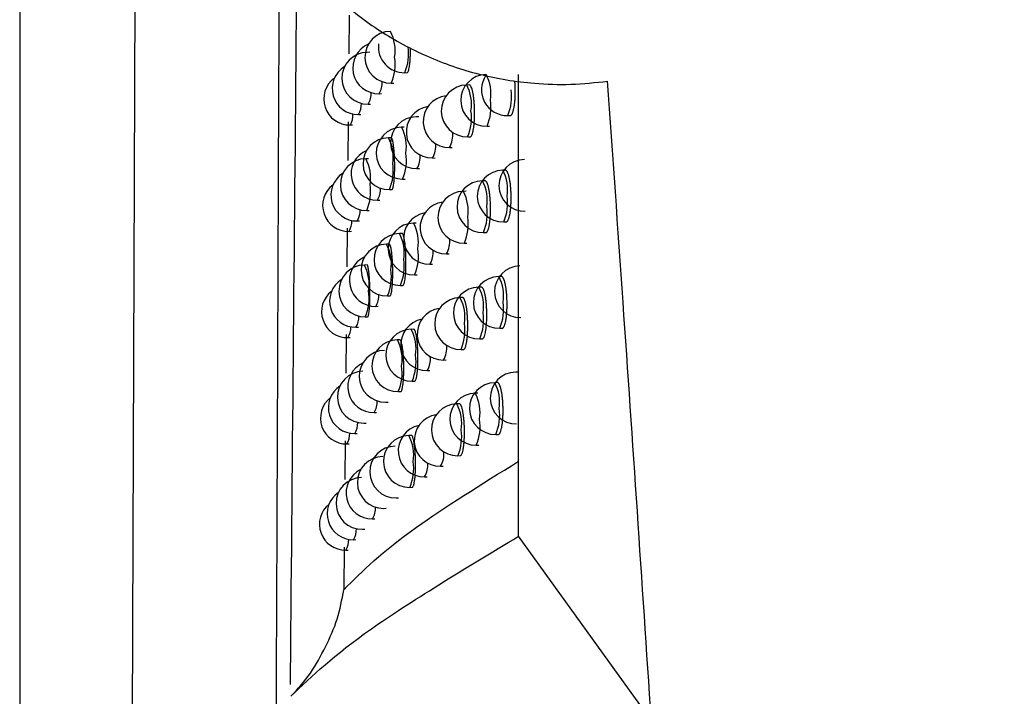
# Model space of a CAD drawing. Header units: millimetres. Extents: x -0.66 to 0.91, y -0.4 to 0.64.
# Tile 16 of 241: x -0.0213 to -0.0023, y -0.025 to -0.0119. Entities that reach past the tile are written whole.
import ezdxf

# ---------------------------------------------------------------- set-up
doc = ezdxf.new("R2010")
doc.units = ezdxf.units.MM
doc.layers.add('FORMAT', color=7, linetype='Continuous')

msp = doc.modelspace()

# ---------------------------------------------------------------- linework, layer by layer
at = {"layer": 'FORMAT', "color": 7, "linetype": 'Continuous', "lineweight": 25}
for p, q in [((-0.021333, 0.005921), (-0.021333, -0.03088)), ((-0.01917, -0.028717), (-0.019042, 0.004297)), ((-0.014974, -0.011864), (-0.014981, -0.012609)), ((-0.01457, -0.012578), (-0.014623, -0.012579)), ((-0.013899, -0.012972), (-0.013851, -0.012971)), ((-0.011704, -0.021919), (-0.011705, -0.013008)), ((-0.014159, -0.013174), (-0.014111, -0.013173)), ((-0.012652, -0.013209), (-0.012702, -0.01321)), ((-0.014394, -0.013377), (-0.014347, -0.013376)), ((-0.014605, -0.013579), (-0.014558, -0.013578)), ((-0.014792, -0.01378), (-0.014745, -0.013779)), ((-0.01363, -0.013821), (-0.013681, -0.013822)), ((-0.011911, -0.0138), (-0.011862, -0.013799)), ((-0.014993, -0.013919), (-0.015, -0.014664)), ((-0.014954, -0.013981), (-0.014909, -0.01398)), ((-0.013908, -0.014024), (-0.013959, -0.014025)), ((-0.01231, -0.014005), (-0.012261, -0.014004)), ((-0.014162, -0.014226), (-0.014214, -0.014227)), ((-0.012684, -0.01421), (-0.012636, -0.014209)), ((-0.013035, -0.014414), (-0.012986, -0.014413)), ((-0.014599, -0.014631), (-0.014651, -0.014631)), ((-0.013361, -0.014618), (-0.013313, -0.014617)), ((-0.013663, -0.014821), (-0.013615, -0.014821)), ((-0.011956, -0.014851), (-0.012007, -0.014852)), ((-0.013942, -0.015025), (-0.013894, -0.015024)), ((-0.012348, -0.015056), (-0.012399, -0.015057)), ((-0.014196, -0.015227), (-0.014148, -0.015226)), ((-0.012716, -0.015261), (-0.012767, -0.015262)), ((-0.014426, -0.015429), (-0.014379, -0.015429)), ((-0.014633, -0.015631), (-0.014587, -0.01563)), ((-0.014816, -0.015833), (-0.01477, -0.015832)), ((-0.013677, -0.015873), (-0.013728, -0.015874)), ((-0.011989, -0.015852), (-0.01194, -0.015851)), ((-0.015013, -0.015974), (-0.01502, -0.016718)), ((-0.014975, -0.016034), (-0.01493, -0.016033)), ((-0.01395, -0.016076), (-0.014001, -0.016077)), ((-0.012381, -0.016057), (-0.012332, -0.016056)), ((-0.014199, -0.016278), (-0.01425, -0.016279)), ((-0.012749, -0.016262), (-0.0127, -0.016261)), ((-0.013093, -0.016466), (-0.013044, -0.016465)), ((-0.014627, -0.016682), (-0.014679, -0.016683)), ((-0.013413, -0.01667), (-0.013365, -0.016669)), ((-0.01371, -0.016873), (-0.013662, -0.016873)), ((-0.012033, -0.016903), (-0.012084, -0.016904)), ((-0.013983, -0.017076), (-0.013935, -0.017076)), ((-0.012418, -0.017108), (-0.012469, -0.017109)), ((-0.014233, -0.017279), (-0.014185, -0.017278)), ((-0.014459, -0.017481), (-0.014412, -0.01748)), ((-0.01278, -0.017312), (-0.01283, -0.017313)), ((-0.014661, -0.017683), (-0.014615, -0.017682)), ((-0.015032, -0.018027), (-0.015039, -0.018771)), ((-0.01484, -0.017884), (-0.014794, -0.017884)), ((-0.013723, -0.017924), (-0.013774, -0.017925)), ((-0.012066, -0.017904), (-0.012017, -0.017903)), ((-0.014996, -0.018085), (-0.014951, -0.018084)), ((-0.013991, -0.018127), (-0.014042, -0.018127)), ((-0.012451, -0.018109), (-0.012402, -0.018108)), ((-0.012812, -0.018313), (-0.012764, -0.018312)), ((-0.01315, -0.018517), (-0.013102, -0.018516)), ((-0.013465, -0.018721), (-0.013417, -0.01872)), ((-0.011707, -0.018748), (-0.011757, -0.018749)), ((-0.013756, -0.018924), (-0.013708, -0.018924)), ((-0.012109, -0.018953), (-0.012159, -0.018954)), ((-0.014024, -0.019127), (-0.013976, -0.019126)), ((-0.012487, -0.019158), (-0.012538, -0.019159)), ((-0.014269, -0.01933), (-0.014221, -0.019329)), ((-0.012843, -0.019362), (-0.012893, -0.019363)), ((-0.01449, -0.019532), (-0.014443, -0.019531)), ((-0.014689, -0.019734), (-0.014642, -0.019733)), ((-0.014864, -0.019935), (-0.014818, -0.019934)), ((-0.012141, -0.019954), (-0.012093, -0.019953)), ((-0.015051, -0.020079), (-0.015058, -0.020823)), ((-0.015017, -0.020136), (-0.014972, -0.020135)), ((-0.013769, -0.019973), (-0.01382, -0.019974)), ((-0.01252, -0.020159), (-0.012471, -0.020158)), ((-0.012875, -0.020363), (-0.012826, -0.020362)), ((-0.013207, -0.020567), (-0.013158, -0.020566)), ((-0.013516, -0.020771), (-0.013467, -0.02077)), ((-0.013802, -0.020974), (-0.013754, -0.020973)), ((-0.014065, -0.021177), (-0.014017, -0.021176)), ((-0.014305, -0.021379), (-0.014257, -0.021378)), ((-0.014522, -0.021581), (-0.014475, -0.021581)), ((-0.014716, -0.021783), (-0.01467, -0.021782)), ((-0.014888, -0.021984), (-0.014842, -0.021983)), ((-0.009138, -0.025473), (-0.011704, -0.021919)), ((-0.01507, -0.02213), (-0.015077, -0.022951)), ((-0.015037, -0.022185), (-0.014992, -0.022184))]:
    msp.add_line(p, q, dxfattribs=at)
for centre, radius, start, end in [((-0.014168, -0.012674), 0.0005, 91.021569, 271.021569), ((-0.014878, -0.012547), 0.0007941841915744, 350.768127, 27.972421), ((-0.014403, -0.012877), 0.0005, 112.643988, 271.021569), ((-0.013908, -0.012472), 0.0005, 173.552075, 271.021569), ((-0.014733, -0.01261), 0.0009085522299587, 336.523793, 8.735336), ((-0.014614, -0.013079), 0.0005, 91.021569, 271.021569), ((-0.014992, -0.012812), 0.0009085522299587, 336.523793, 8.735336), ((-0.0148, -0.01328), 0.0005, 121.205303, 271.021569), ((-0.014963, -0.013481), 0.0005, 126.010839, 271.021569), ((-0.012318, -0.013505), 0.0005, 91.021569, 271.021569), ((-0.011919, -0.0133), 0.0005, 146.192411, 271.021569), ((-0.013029, -0.013377), 0.0007941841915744, 350.768127, 27.972421), ((-0.014733, -0.013169), 0.0003982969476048, 328.542672, 3.395381), ((-0.012693, -0.01371), 0.0005, 91.021569, 271.021569), ((-0.013404, -0.013582), 0.0007941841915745, 350.768127, 27.972421), ((-0.012744, -0.013438), 0.0009085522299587, 336.523793, 8.735336), ((-0.014935, -0.013375), 0.0003883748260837, 328.369971, 2.8905), ((-0.013044, -0.013914), 0.0005, 96.316736, 271.021569), ((-0.015115, -0.01358), 0.0003799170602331, 328.215235, 2.446362), ((-0.01337, -0.014118), 0.0005, 99.376862, 271.021569), ((-0.013143, -0.013643), 0.000908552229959, 336.523793, 8.735336), ((-0.015271, -0.013784), 0.0003728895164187, 328.081031, 2.067081), ((-0.013672, -0.014322), 0.0005, 91.021569, 271.021569), ((-0.013518, -0.013848), 0.000908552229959, 336.523793, 8.735336), ((-0.01395, -0.014525), 0.0005, 91.021569, 271.021569), ((-0.014661, -0.014397), 0.0007941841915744, 350.768127, 27.972421), ((-0.014205, -0.014727), 0.0005, 91.021569, 271.021569), ((-0.014915, -0.0146), 0.0007941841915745, 350.768127, 27.972421), ((-0.013438, -0.014177), 0.0004674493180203, 329.532019, 6.515019), ((-0.013748, -0.014388), 0.0004497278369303, 329.309247, 5.773541), ((-0.014642, -0.015131), 0.0005, 91.021569, 271.021569), ((-0.014435, -0.01493), 0.0005, 113.403529, 271.021569), ((-0.015352, -0.015004), 0.0007941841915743, 350.768127, 27.972421), ((-0.014775, -0.014663), 0.0009085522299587, 336.523793, 8.735336), ((-0.014036, -0.014599), 0.0004338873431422, 329.093671, 5.079559), ((-0.015029, -0.014865), 0.0009085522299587, 336.523793, 8.735336), ((-0.011581, -0.015147), 0.0005, 91.021569, 271.021569), ((-0.014825, -0.015333), 0.0005, 121.954388, 271.021569), ((-0.011998, -0.015352), 0.0005, 91.021569, 271.021569), ((-0.012708, -0.015225), 0.0007941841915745, 350.768127, 27.972421), ((-0.014984, -0.015534), 0.0005, 126.749157, 271.021569), ((-0.015466, -0.015269), 0.0009085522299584, 336.523793, 8.735336), ((-0.014764, -0.015222), 0.0003962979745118, 328.508613, 3.295014), ((-0.01239, -0.015557), 0.0005, 91.021569, 271.021569), ((-0.0131, -0.01543), 0.0007941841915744, 350.768127, 27.972421), ((-0.012758, -0.015762), 0.0005, 91.021569, 271.021569), ((-0.013468, -0.015635), 0.0007941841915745, 350.768127, 27.972421), ((-0.012822, -0.01549), 0.0009085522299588, 336.523793, 8.735336), ((-0.013102, -0.015966), 0.0005, 97.09758, 271.021569), ((-0.013214, -0.015695), 0.0009085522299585, 336.523793, 8.735336), ((-0.015138, -0.015633), 0.0003786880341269, 328.192143, 2.380718), ((-0.013422, -0.01617), 0.0005, 100.150184, 271.021569), ((-0.013582, -0.0159), 0.0009085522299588, 336.523793, 8.735336), ((-0.015291, -0.015837), 0.0003719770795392, 328.063214, 2.017126), ((-0.013719, -0.016374), 0.0005, 91.021569, 271.021569), ((-0.014429, -0.016246), 0.0007941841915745, 350.768127, 27.972421), ((-0.013992, -0.016577), 0.0005, 91.021569, 271.021569), ((-0.014702, -0.016449), 0.0007941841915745, 350.768127, 27.972421), ((-0.014242, -0.016779), 0.0005, 91.021569, 271.021569), ((-0.014952, -0.016652), 0.0007941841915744, 350.768127, 27.972421), ((-0.013492, -0.016231), 0.0004626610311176, 329.473622, 6.318094), ((-0.014468, -0.016981), 0.0005, 114.159995, 271.021569), ((-0.014543, -0.016512), 0.0009085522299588, 336.523793, 8.735336), ((-0.013796, -0.016442), 0.0004456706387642, 329.255584, 5.598728), ((-0.01467, -0.017183), 0.0005, 91.021569, 271.021569), ((-0.01538, -0.017056), 0.0007941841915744, 350.768127, 27.972421), ((-0.014816, -0.016715), 0.0009085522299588, 336.523793, 8.735336), ((-0.011666, -0.017198), 0.0005, 91.021569, 271.021569), ((-0.015066, -0.016917), 0.0009085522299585, 336.523793, 8.735336), ((-0.012075, -0.017404), 0.0005, 91.021569, 271.021569), ((-0.012785, -0.017276), 0.0007941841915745, 350.768127, 27.972421), ((-0.014849, -0.017384), 0.0005, 122.699713, 271.021569), ((-0.015005, -0.017585), 0.0005, 127.482996, 271.021569), ((-0.015495, -0.017321), 0.0009085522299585, 336.523793, 8.735336), ((-0.014795, -0.017275), 0.0003943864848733, 328.475703, 3.198411), ((-0.01246, -0.017609), 0.0005, 91.021569, 271.021569), ((-0.01317, -0.017481), 0.0007941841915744, 350.768127, 27.972421), ((-0.012821, -0.017813), 0.0005, 91.021569, 271.021569), ((-0.013532, -0.017686), 0.0007941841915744, 350.768127, 27.972421), ((-0.012899, -0.017542), 0.0009085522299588, 336.523793, 8.735336), ((-0.015161, -0.017685), 0.0003775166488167, 328.169986, 2.317884), ((-0.013159, -0.018017), 0.0005, 97.873863, 271.021569), ((-0.013284, -0.017747), 0.0009085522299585, 336.523793, 8.735336), ((-0.013474, -0.018221), 0.0005, 100.919541, 271.021569), ((-0.013646, -0.017951), 0.0009085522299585, 336.523793, 8.735336), ((-0.015311, -0.017889), 0.0003711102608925, 328.046203, 1.969515), ((-0.013765, -0.018424), 0.0005, 91.021569, 271.021569), ((-0.014475, -0.018297), 0.0007941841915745, 350.768127, 27.972421), ((-0.014033, -0.018627), 0.0005, 91.021569, 271.021569), ((-0.014743, -0.0185), 0.0007941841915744, 350.768127, 27.972421), ((-0.013545, -0.018284), 0.0004580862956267, 329.416611, 6.127627), ((-0.014278, -0.01883), 0.0005, 91.021569, 271.021569), ((-0.01459, -0.018562), 0.0009085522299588, 336.523793, 8.735336), ((-0.014499, -0.019032), 0.0005, 114.913384, 271.021569), ((-0.014858, -0.018765), 0.0009085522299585, 336.523793, 8.735336), ((-0.013845, -0.018495), 0.0004417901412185, 329.203277, 5.42967), ((-0.014698, -0.019234), 0.0005, 91.021569, 271.021569), ((-0.011748, -0.019249), 0.0005, 91.021569, 271.021569), ((-0.01215, -0.019454), 0.0005, 91.021569, 271.021569), ((-0.012861, -0.019326), 0.0007941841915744, 350.768127, 27.972421), ((-0.014873, -0.019435), 0.0005, 123.441201, 271.021569), ((-0.012529, -0.019659), 0.0005, 91.021569, 271.021569), ((-0.013239, -0.019531), 0.0007941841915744, 350.768127, 27.972421), ((-0.015026, -0.019636), 0.0005, 128.212253, 271.021569), ((-0.014825, -0.019326), 0.0003925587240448, 328.443918, 3.105458), ((-0.012884, -0.019863), 0.0005, 91.021569, 271.021569), ((-0.013594, -0.019736), 0.0007941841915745, 350.768127, 27.972421), ((-0.013216, -0.020067), 0.0005, 98.64579, 271.021569), ((-0.012975, -0.019592), 0.0009085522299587, 336.523793, 8.735336), ((-0.015184, -0.019736), 0.0003764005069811, 328.14874, 2.257768), ((-0.013353, -0.019797), 0.0009085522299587, 336.523793, 8.735336), ((-0.015331, -0.01994), 0.000370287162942, 328.029972, 1.924164), ((-0.013525, -0.020271), 0.0005, 101.685093, 271.021569), ((-0.013708, -0.020001), 0.0009085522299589, 336.523793, 8.735336), ((-0.013811, -0.020474), 0.0005, 91.021569, 271.021569), ((-0.014521, -0.020347), 0.0007941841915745, 350.768127, 27.972421), ((-0.014074, -0.020677), 0.0005, 91.021569, 271.021569), ((-0.013597, -0.020336), 0.0004537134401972, 329.360968, 5.943381), ((-0.014314, -0.020879), 0.0005, 91.021569, 271.021569), ((-0.014635, -0.020612), 0.0009085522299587, 336.523793, 8.735336), ((-0.013892, -0.020546), 0.0004380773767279, 329.152307, 5.266174), ((-0.014531, -0.021081), 0.0005, 115.663687, 271.021569), ((-0.014725, -0.021283), 0.0005, 91.021569, 271.021569), ((-0.014897, -0.021484), 0.0005, 124.178769, 271.021569), ((-0.015046, -0.021685), 0.0005, 128.936825, 271.021569), ((-0.014855, -0.021377), 0.0003908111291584, 328.413234, 3.016044), ((-0.015207, -0.021786), 0.0003753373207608, 328.128377, 2.20028), ((-0.015351, -0.021989), 0.0003695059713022, 328.014497, 1.880996)]:
    msp.add_arc(centre, radius, start, end, dxfattribs=at)
for points, knots in [([(-0.0106230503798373, -0.0007072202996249), (-0.0108364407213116, -0.0007051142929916), (-0.0112652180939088, -0.0007008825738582), (-0.0119115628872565, -0.0007761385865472), (-0.0125573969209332, -0.0009139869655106), (-0.0131560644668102, -0.0011094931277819), (-0.0137003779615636, -0.0013461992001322), (-0.0141926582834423, -0.0016132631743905), (-0.0146660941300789, -0.0019271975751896), (-0.0151064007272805, -0.0022800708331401), (-0.0155091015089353, -0.0026658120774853), (-0.0158740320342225, -0.0030827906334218), (-0.016205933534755, -0.0035376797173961), (-0.0164915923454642, -0.0040144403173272), (-0.0167293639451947, -0.0045049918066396), (-0.0169202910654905, -0.0050047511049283), (-0.0170692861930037, -0.0055268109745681), (-0.0172175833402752, -0.0063011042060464), (-0.0172535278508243, -0.0071772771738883), (-0.0171234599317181, -0.0081880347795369), (-0.0168739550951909, -0.0090873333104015), (-0.0164513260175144, -0.009997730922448), (-0.0158864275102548, -0.0108316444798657), (-0.0153115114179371, -0.0114430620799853), (-0.0147928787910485, -0.0118755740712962), (-0.0143745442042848, -0.0121711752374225), (-0.0139307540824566, -0.012434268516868), (-0.0134624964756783, -0.0126630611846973), (-0.0129708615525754, -0.0128548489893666), (-0.0124600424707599, -0.0130070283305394), (-0.0119333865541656, -0.0131176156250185), (-0.0113427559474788, -0.0131897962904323), (-0.0106878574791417, -0.0132112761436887), (-0.0102178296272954, -0.0131609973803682), (-0.0099814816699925, -0.0131357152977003)], [0, 0, 0, 0, 0.0309686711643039, 0.0622271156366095, 0.0944150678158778, 0.1269285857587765, 0.1536645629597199, 0.1805905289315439, 0.2081255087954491, 0.2358749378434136, 0.2620662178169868, 0.2884535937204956, 0.3154700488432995, 0.3427091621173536, 0.3677963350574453, 0.3930747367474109, 0.4186548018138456, 0.4446534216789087, 0.5044788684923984, 0.5412078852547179, 0.5878434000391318, 0.6353099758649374, 0.6822367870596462, 0.7299454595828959, 0.7541916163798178, 0.7786357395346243, 0.8032363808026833, 0.8281989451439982, 0.8535713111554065, 0.8792840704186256, 0.9051670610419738, 0.9313987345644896, 0.9655046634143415, 1, 1, 1, 1]), ([(-0.0163254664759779, -0.0107239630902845), (-0.016337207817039, -0.013712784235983), (-0.0163575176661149, -0.0188827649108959), (-0.0163808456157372, -0.0245868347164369), (-0.0163926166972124, -0.0274419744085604), (-0.0163960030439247, -0.0282509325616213), (-0.0163970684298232, -0.0285161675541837), (-0.0163975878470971, -0.0286454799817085)], [0, 0, 0, 0, 0.4996956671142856, 0.8643598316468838, 0.9555255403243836, 0.9783169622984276, 1, 1, 1, 1]), ([(-0.0161055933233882, -0.0247808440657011), (-0.016104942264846, -0.0247068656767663), (-0.0160661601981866, -0.0203001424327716), (-0.0160252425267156, -0.0158797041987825), (-0.0159850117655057, -0.0115334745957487)], [0, 0, 0, 0, 0.0167876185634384, 1, 1, 1, 1]), ([(-0.0138513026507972, -0.0129702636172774), (-0.0138506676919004, -0.0129703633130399), (-0.0138480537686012, -0.0129707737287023), (-0.0138435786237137, -0.0129678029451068), (-0.0138360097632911, -0.0129592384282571), (-0.01382870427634, -0.0129433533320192), (-0.0138218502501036, -0.0129209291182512), (-0.0138153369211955, -0.012894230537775), (-0.0138093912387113, -0.0128613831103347), (-0.0138041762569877, -0.0128231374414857), (-0.0137994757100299, -0.0127815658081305), (-0.0137955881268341, -0.0127353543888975), (-0.0137926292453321, -0.0126856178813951), (-0.0137902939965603, -0.0126338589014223), (-0.0137889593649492, -0.0125794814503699), (-0.0137885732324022, -0.0125284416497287), (-0.0137887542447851, -0.0125049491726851), (-0.0137888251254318, -0.0124957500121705)], [0, 0, 0, 0, 0.0181557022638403, 0.0747412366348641, 0.1293367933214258, 0.2403829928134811, 0.2969664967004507, 0.3515591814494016, 0.462599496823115, 0.5191799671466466, 0.5737706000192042, 0.6848066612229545, 0.7413849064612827, 0.7959748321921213, 0.907009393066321, 0.9635868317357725, 1, 1, 1, 1]), ([(-0.0126356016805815, -0.0142077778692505), (-0.0126347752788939, -0.0142080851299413), (-0.0126313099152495, -0.0142093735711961), (-0.0126253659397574, -0.0142056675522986), (-0.0126152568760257, -0.0141973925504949), (-0.0126054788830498, -0.0141813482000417), (-0.0125962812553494, -0.0141589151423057), (-0.0125897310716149, -0.01413891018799), (-0.0125835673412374, -0.0141159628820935), (-0.0125777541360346, -0.014089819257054), (-0.0125724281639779, -0.0140609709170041), (-0.0125660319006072, -0.0140193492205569), (-0.0125606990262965, -0.0139730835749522), (-0.0125565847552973, -0.0139232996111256), (-0.0125532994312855, -0.0138715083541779), (-0.0125512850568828, -0.0138171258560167), (-0.0125506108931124, -0.0137615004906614), (-0.0125508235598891, -0.01370540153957), (-0.0125523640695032, -0.0136490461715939), (-0.0125552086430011, -0.0135938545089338), (-0.0125588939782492, -0.0135397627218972), (-0.0125638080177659, -0.0134877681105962), (-0.0125698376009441, -0.0134392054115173), (-0.0125765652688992, -0.0133931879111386), (-0.0125842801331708, -0.0133513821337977), (-0.0125927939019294, -0.0133148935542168), (-0.0126017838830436, -0.0132821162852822), (-0.0126114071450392, -0.0132552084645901), (-0.0126214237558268, -0.0132348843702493), (-0.0126316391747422, -0.013219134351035), (-0.0126418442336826, -0.013209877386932), (-0.012649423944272, -0.0132092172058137), (-0.0126518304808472, -0.0132090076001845)], [0, 0, 0, 0, 0.0085664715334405, 0.0359219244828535, 0.062328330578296, 0.116038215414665, 0.1434059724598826, 0.1698127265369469, 0.1964029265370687, 0.2235718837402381, 0.2509409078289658, 0.2773356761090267, 0.3310231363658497, 0.3583803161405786, 0.3847555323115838, 0.4384031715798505, 0.4657399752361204, 0.4920976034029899, 0.5457088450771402, 0.5730266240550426, 0.5993778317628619, 0.6529751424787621, 0.6802852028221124, 0.7066445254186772, 0.7602576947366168, 0.7875754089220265, 0.8139528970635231, 0.8676029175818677, 0.8949393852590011, 0.9213356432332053, 0.9750242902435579, 1, 1, 1, 1]), ([(-0.011861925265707, -0.0137982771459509), (-0.0118610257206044, -0.0137983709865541), (-0.0118571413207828, -0.0137987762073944), (-0.0118504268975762, -0.0137958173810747), (-0.0118418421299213, -0.0137894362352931), (-0.0118334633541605, -0.0137793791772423), (-0.0118252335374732, -0.0137658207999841), (-0.0118173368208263, -0.0137488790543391), (-0.0118098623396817, -0.013728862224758), (-0.0118028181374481, -0.0137058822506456), (-0.0117961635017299, -0.0136796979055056), (-0.0117900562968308, -0.0136508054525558), (-0.0117827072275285, -0.0136091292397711), (-0.0117765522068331, -0.0135628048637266), (-0.0117717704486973, -0.0135129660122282), (-0.0117679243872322, -0.013461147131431), (-0.0117655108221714, -0.0134067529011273), (-0.0117646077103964, -0.0133511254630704), (-0.0117647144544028, -0.0132950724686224), (-0.0117662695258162, -0.0132386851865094), (-0.0117694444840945, -0.0131837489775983), (-0.0117715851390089, -0.0131513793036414), (-0.0117734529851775, -0.0131341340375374), (-0.0117739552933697, -0.0131294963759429)], [0, 0, 0, 0, 0.0135515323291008, 0.058517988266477, 0.101953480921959, 0.145690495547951, 0.1903787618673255, 0.2353958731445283, 0.278826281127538, 0.3225587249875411, 0.3672445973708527, 0.4122602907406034, 0.455633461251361, 0.5438584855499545, 0.5888170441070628, 0.6321046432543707, 0.7201551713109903, 0.7650243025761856, 0.8082381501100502, 0.8961359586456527, 0.9409252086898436, 0.9841133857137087, 1, 1, 1, 1]), ([(-0.0091379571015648, -0.0254728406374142), (-0.0093179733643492, -0.0227810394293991), (-0.0095929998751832, -0.0186685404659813), (-0.0098817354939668, -0.0145563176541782), (-0.0099814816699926, -0.0131357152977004)], [0, 0, 0, 0, 0.6545414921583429, 0.9999999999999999, 0.9999999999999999, 0.9999999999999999, 0.9999999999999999]), ([(-0.0141482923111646, -0.0152259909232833), (-0.0141477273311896, -0.0152260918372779), (-0.014145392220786, -0.0152265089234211), (-0.0141413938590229, -0.0152235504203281), (-0.014134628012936, -0.0152150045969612), (-0.0141281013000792, -0.0151991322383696), (-0.0141219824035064, -0.0151767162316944), (-0.0141161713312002, -0.0151500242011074), (-0.0141108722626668, -0.0151171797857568), (-0.0141062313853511, -0.015078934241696), (-0.014102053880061, -0.0150373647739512), (-0.0140986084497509, -0.0149911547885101), (-0.0140959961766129, -0.0149414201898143), (-0.0140939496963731, -0.0148896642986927), (-0.0140927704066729, -0.0148353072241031), (-0.0140925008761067, -0.0147796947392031), (-0.0140928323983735, -0.0147235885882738), (-0.0140940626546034, -0.0146672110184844), (-0.0140961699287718, -0.0146119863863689), (-0.0140988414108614, -0.0145578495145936), (-0.0141023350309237, -0.0145058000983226), (-0.0141065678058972, -0.0144571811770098), (-0.0141112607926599, -0.014411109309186), (-0.0141166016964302, -0.0143692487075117), (-0.0141224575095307, -0.014332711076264), (-0.0141286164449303, -0.0142998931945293), (-0.0141351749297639, -0.0142729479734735), (-0.0141419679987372, -0.0142525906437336), (-0.0141488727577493, -0.0142368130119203), (-0.0141557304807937, -0.0142275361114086), (-0.0141607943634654, -0.0142268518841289), (-0.0141623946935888, -0.0142266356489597)], [0, 0, 0, 0, 0.0087311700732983, 0.0360866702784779, 0.0624804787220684, 0.116165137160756, 0.1435202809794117, 0.1699087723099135, 0.2235827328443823, 0.2509324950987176, 0.2773140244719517, 0.3309737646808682, 0.3583162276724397, 0.3846920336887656, 0.4383399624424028, 0.4656762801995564, 0.4920493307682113, 0.5456914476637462, 0.573024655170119, 0.5993984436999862, 0.6530418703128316, 0.6803756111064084, 0.7067532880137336, 0.7604044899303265, 0.7877421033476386, 0.8141257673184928, 0.8677891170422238, 0.8951329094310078, 0.9215228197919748, 0.9751989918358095, 1, 1, 1, 1]), ([(-0.0119400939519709, -0.0158503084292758), (-0.011939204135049, -0.0158506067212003), (-0.0119353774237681, -0.0158518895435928), (-0.0119287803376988, -0.0158481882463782), (-0.0119203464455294, -0.0158420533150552), (-0.011912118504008, -0.0158319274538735), (-0.0119040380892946, -0.0158183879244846), (-0.0118962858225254, -0.0158014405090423), (-0.0118864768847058, -0.0157746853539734), (-0.0118774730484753, -0.0157417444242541), (-0.0118695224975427, -0.0157033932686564), (-0.0118623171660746, -0.0156617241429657), (-0.0118562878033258, -0.0156154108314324), (-0.0118516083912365, -0.0155655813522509), (-0.0118478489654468, -0.0155137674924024), (-0.0118454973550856, -0.0154593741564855), (-0.0118446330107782, -0.0154037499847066), (-0.0118447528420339, -0.0153476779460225), (-0.0118463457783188, -0.0152913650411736), (-0.0118493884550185, -0.0152362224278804), (-0.0118533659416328, -0.0151821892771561), (-0.0118587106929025, -0.0151302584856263), (-0.0118653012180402, -0.015081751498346), (-0.0118726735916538, -0.0150357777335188), (-0.0118811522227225, -0.0149940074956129), (-0.0118905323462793, -0.0149575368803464), (-0.0119004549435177, -0.0149247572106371), (-0.0119110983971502, -0.0148978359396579), (-0.0119221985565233, -0.0148774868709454), (-0.0119335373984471, -0.0148616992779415), (-0.0119449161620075, -0.014852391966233), (-0.011953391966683, -0.0148517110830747), (-0.0119561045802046, -0.0148514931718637)], [0, 0, 0, 0, 0.0082953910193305, 0.0356748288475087, 0.0621188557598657, 0.0887464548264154, 0.1159531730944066, 0.1433600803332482, 0.169801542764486, 0.2235845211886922, 0.2509908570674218, 0.2774014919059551, 0.3311228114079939, 0.3584983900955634, 0.3848627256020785, 0.4384896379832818, 0.4658168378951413, 0.4921411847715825, 0.5456852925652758, 0.5729691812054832, 0.5992796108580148, 0.6527934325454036, 0.680060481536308, 0.7063899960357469, 0.7599411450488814, 0.7872262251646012, 0.8135981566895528, 0.867235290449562, 0.8945640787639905, 0.9209809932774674, 0.9747105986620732, 1, 1, 1, 1]), ([(-0.0123320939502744, -0.0160554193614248), (-0.0123312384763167, -0.0160557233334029), (-0.0123276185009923, -0.0160570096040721), (-0.0123213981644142, -0.0160532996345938), (-0.0123134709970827, -0.0160471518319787), (-0.0123057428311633, -0.0160370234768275), (-0.0122981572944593, -0.0160234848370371), (-0.0122908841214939, -0.0160065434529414), (-0.01228168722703, -0.0159798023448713), (-0.0122732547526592, -0.0159468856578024), (-0.0122658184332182, -0.0159085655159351), (-0.0122590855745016, -0.0158669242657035), (-0.0122534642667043, -0.0158206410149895), (-0.0122491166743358, -0.015770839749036), (-0.0122456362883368, -0.0157190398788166), (-0.0122434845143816, -0.0156646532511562), (-0.0122427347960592, -0.0156090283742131), (-0.0122429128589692, -0.0155529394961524), (-0.0122444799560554, -0.0154966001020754), (-0.0122474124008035, -0.0154414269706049), (-0.0122512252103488, -0.0153873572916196), (-0.0122563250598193, -0.0153353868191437), (-0.0122625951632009, -0.0152868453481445), (-0.0122695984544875, -0.0152408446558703), (-0.0122776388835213, -0.0151990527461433), (-0.0122865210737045, -0.0151625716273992), (-0.0122959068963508, -0.0151297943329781), (-0.0123059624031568, -0.0151028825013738), (-0.0123164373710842, -0.0150825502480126), (-0.0123271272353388, -0.0150667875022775), (-0.0123378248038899, -0.0150575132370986), (-0.0123457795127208, -0.0150568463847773), (-0.012348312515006, -0.0150566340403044)], [0, 0, 0, 0, 0.0084678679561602, 0.0358321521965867, 0.0622523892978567, 0.0888560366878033, 0.1160382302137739, 0.1434203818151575, 0.1698398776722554, 0.2235775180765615, 0.2509602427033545, 0.277360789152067, 0.331060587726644, 0.3584244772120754, 0.3847955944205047, 0.4384354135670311, 0.4657685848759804, 0.4921138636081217, 0.5457001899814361, 0.5730053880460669, 0.5993415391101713, 0.6529080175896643, 0.6802021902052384, 0.7065505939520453, 0.7601410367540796, 0.78744678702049, 0.8138223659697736, 0.867467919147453, 0.8948017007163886, 0.9212056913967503, 0.9749096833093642, 1, 1, 1, 1]), ([(-0.0139352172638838, -0.0170752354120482), (-0.0139346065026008, -0.0170753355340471), (-0.0139320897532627, -0.0170757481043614), (-0.013927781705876, -0.0170727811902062), (-0.0139204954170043, -0.0170642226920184), (-0.013913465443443, -0.017048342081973), (-0.0139068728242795, -0.0170259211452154), (-0.0139006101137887, -0.0169992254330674), (-0.0138948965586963, -0.0169663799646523), (-0.0138898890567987, -0.0169281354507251), (-0.0138853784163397, -0.0168865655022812), (-0.0138816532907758, -0.0168403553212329), (-0.0138788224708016, -0.0167906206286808), (-0.0138765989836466, -0.0167388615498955), (-0.013875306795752, -0.0166845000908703), (-0.0138749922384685, -0.0166288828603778), (-0.0138753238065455, -0.0165727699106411), (-0.0138766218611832, -0.0165163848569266), (-0.0138788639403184, -0.0164611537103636), (-0.0138817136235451, -0.0164070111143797), (-0.0138854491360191, -0.016354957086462), (-0.0138899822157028, -0.0163063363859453), (-0.0138950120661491, -0.0162602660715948), (-0.0139007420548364, -0.0162184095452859), (-0.0139070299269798, -0.0161818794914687), (-0.0139136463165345, -0.0161490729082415), (-0.0139206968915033, -0.0161221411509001), (-0.0139280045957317, -0.016101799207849), (-0.0139354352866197, -0.0160860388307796), (-0.0139428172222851, -0.0160767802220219), (-0.0139482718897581, -0.0160761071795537), (-0.0139499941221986, -0.016075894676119)], [0, 0, 0, 0, 0.0087635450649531, 0.0361117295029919, 0.0624981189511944, 0.1161675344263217, 0.1435147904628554, 0.1698986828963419, 0.2235630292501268, 0.250907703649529, 0.2772890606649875, 0.330948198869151, 0.358290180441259, 0.384669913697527, 0.4383256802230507, 0.4656658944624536, 0.4920451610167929, 0.5456999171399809, 0.5730395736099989, 0.5994193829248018, 0.6530751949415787, 0.6804153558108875, 0.7067964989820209, 0.7604549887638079, 0.7877964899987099, 0.8141795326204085, 0.8678418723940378, 0.8951853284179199, 0.9215704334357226, 0.9752369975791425, 1, 1, 1, 1]), ([(-0.014185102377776, -0.0172778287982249), (-0.0141845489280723, -0.017277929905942), (-0.0141822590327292, -0.017278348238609), (-0.0141783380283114, -0.0172753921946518), (-0.0141717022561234, -0.0172668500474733), (-0.0141653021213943, -0.0172509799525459), (-0.0141593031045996, -0.0172285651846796), (-0.0141536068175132, -0.0172018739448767), (-0.0141484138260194, -0.0171690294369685), (-0.0141438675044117, -0.0171307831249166), (-0.0141397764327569, -0.0170892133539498), (-0.0141364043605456, -0.0170430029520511), (-0.0141338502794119, -0.0169932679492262), (-0.0141318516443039, -0.0169415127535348), (-0.0141307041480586, -0.0168871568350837), (-0.0141304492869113, -0.0168315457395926), (-0.0141307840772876, -0.0167754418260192), (-0.0141320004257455, -0.0167190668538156), (-0.014134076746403, -0.0166638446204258), (-0.0141367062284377, -0.0166097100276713), (-0.0141401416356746, -0.0165576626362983), (-0.0141443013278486, -0.0165090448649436), (-0.0141489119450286, -0.0164629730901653), (-0.01415415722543, -0.0164211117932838), (-0.0141599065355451, -0.0163845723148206), (-0.014165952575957, -0.0163517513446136), (-0.014172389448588, -0.0163248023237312), (-0.0141790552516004, -0.0163044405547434), (-0.0141858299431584, -0.0162886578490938), (-0.0141925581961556, -0.0162793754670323), (-0.0141975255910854, -0.0162786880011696), (-0.0141990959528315, -0.0162784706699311)], [0, 0, 0, 0, 0.0087195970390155, 0.036077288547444, 0.0624734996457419, 0.1161630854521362, 0.1435207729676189, 0.1699108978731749, 0.2235882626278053, 0.250939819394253, 0.2773215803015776, 0.330981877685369, 0.3583246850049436, 0.3846993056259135, 0.4383448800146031, 0.4656800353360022, 0.4920510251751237, 0.5456889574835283, 0.573020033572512, 0.5993917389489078, 0.6530308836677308, 0.6803624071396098, 0.706738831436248, 0.7603874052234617, 0.7877236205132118, 0.8141074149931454, 0.8677709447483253, 0.895114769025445, 0.9215062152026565, 0.9751854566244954, 1, 1, 1, 1]), ([(-0.014614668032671, -0.0176812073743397), (-0.0146142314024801, -0.0176815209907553), (-0.0146123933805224, -0.0176828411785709), (-0.0146092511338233, -0.0176791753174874), (-0.0146052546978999, -0.0176730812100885), (-0.0146013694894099, -0.0176630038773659), (-0.0145975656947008, -0.0176495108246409), (-0.0145939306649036, -0.0176326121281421), (-0.0145893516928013, -0.0176059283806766), (-0.0145851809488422, -0.0175730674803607), (-0.014581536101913, -0.0175347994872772), (-0.0145782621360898, -0.0174932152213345), (-0.0145755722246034, -0.0174469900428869), (-0.0145735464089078, -0.0173972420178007), (-0.0145719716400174, -0.0173454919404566), (-0.0145710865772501, -0.0172911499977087), (-0.0145709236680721, -0.0172355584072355), (-0.0145712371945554, -0.0171794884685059), (-0.0145722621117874, -0.0171231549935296), (-0.0145739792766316, -0.0170679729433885), (-0.014576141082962, -0.0170138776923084), (-0.0145789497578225, -0.0169618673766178), (-0.0145823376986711, -0.01691327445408), (-0.0145860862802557, -0.0168672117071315), (-0.0145903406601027, -0.0168253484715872), (-0.0145949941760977, -0.0167887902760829), (-0.0145998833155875, -0.0167559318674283), (-0.0146050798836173, -0.0167289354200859), (-0.014610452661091, -0.0167085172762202), (-0.014615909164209, -0.0166926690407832), (-0.014621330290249, -0.0166833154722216), (-0.0146253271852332, -0.0166825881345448), (-0.0146265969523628, -0.0166823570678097)], [0, 0, 0, 0, 0.0085338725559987, 0.0359238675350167, 0.0623556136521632, 0.0889710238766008, 0.1161659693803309, 0.1435612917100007, 0.1699753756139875, 0.2237027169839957, 0.2510806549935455, 0.2774649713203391, 0.3311318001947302, 0.3584788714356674, 0.3848341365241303, 0.4384412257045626, 0.4657573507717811, 0.4920953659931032, 0.5456663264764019, 0.572963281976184, 0.5993018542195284, 0.6528728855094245, 0.6801691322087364, 0.7065257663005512, 0.7601328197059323, 0.7874469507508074, 0.8138327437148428, 0.867499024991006, 0.8948433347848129, 0.9212583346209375, 0.974984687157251, 1, 1, 1, 1]), ([(-0.0120170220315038, -0.0179017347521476), (-0.0120161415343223, -0.0179020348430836), (-0.0120123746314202, -0.0179033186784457), (-0.012005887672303, -0.0178996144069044), (-0.0119976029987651, -0.0178934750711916), (-0.011989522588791, -0.017883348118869), (-0.0119815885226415, -0.0178698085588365), (-0.0119739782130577, -0.0178528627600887), (-0.0119643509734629, -0.0178261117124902), (-0.0119555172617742, -0.0177931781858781), (-0.011947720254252, -0.0177548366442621), (-0.0119406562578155, -0.0177131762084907), (-0.0119347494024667, -0.0176668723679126), (-0.0119301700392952, -0.0176170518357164), (-0.0119264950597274, -0.0175652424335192), (-0.0119242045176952, -0.0175108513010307), (-0.0119233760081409, -0.0174552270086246), (-0.0119235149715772, -0.0173991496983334), (-0.0119251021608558, -0.0173428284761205), (-0.0119281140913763, -0.0172876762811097), (-0.0119320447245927, -0.0172336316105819), (-0.0119373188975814, -0.0171816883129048), (-0.011943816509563, -0.0171331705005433), (-0.0119510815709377, -0.0170871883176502), (-0.0119594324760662, -0.0170454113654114), (-0.0119686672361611, -0.0170089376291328), (-0.0119784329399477, -0.0169761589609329), (-0.0119889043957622, -0.0169492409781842), (-0.0119998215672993, -0.0169288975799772), (-0.0120109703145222, -0.016913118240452), (-0.0120221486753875, -0.016903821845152), (-0.012030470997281, -0.0169031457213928), (-0.0120331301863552, -0.016902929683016)], [0, 0, 0, 0, 0.008350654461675, 0.0357253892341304, 0.062161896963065, 0.088781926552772, 0.1159808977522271, 0.1433799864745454, 0.1698144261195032, 0.2235829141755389, 0.2509817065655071, 0.2773890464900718, 0.3311033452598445, 0.3584751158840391, 0.3848415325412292, 0.4384723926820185, 0.4658014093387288, 0.4921323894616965, 0.5456898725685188, 0.5729805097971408, 0.5992991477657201, 0.6528297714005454, 0.6801054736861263, 0.7064410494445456, 0.760004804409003, 0.7872965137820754, 0.8136696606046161, 0.8673095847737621, 0.8946400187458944, 0.9210528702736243, 0.9747744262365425, 1, 1, 1, 1]), ([(-0.0124021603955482, -0.0181067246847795), (-0.0124013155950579, -0.0181070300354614), (-0.0123977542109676, -0.0181083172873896), (-0.012391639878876, -0.0181046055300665), (-0.0123838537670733, -0.0180984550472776), (-0.0123762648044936, -0.0180883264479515), (-0.0123688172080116, -0.0180747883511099), (-0.012361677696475, -0.0180578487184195), (-0.0123526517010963, -0.0180311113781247), (-0.012344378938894, -0.0179982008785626), (-0.0123370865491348, -0.0179598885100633), (-0.0123304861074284, -0.0179182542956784), (-0.0123249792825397, -0.0178719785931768), (-0.0123207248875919, -0.0178221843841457), (-0.0123173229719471, -0.0177703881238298), (-0.0123152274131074, -0.0177160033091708), (-0.0123145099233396, -0.0176603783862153), (-0.0123147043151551, -0.0176042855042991), (-0.0123162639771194, -0.0175479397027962), (-0.012319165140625, -0.0174927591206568), (-0.012322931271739, -0.0174386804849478), (-0.0123279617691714, -0.0173867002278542), (-0.0123341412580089, -0.017338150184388), (-0.0123410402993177, -0.0172921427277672), (-0.0123489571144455, -0.0172503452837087), (-0.0123576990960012, -0.0172138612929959), (-0.0123669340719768, -0.0171810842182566), (-0.0123768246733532, -0.0171541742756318), (-0.0123871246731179, -0.0171338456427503), (-0.012397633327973, -0.0171180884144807), (-0.0124081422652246, -0.0171088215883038), (-0.0124159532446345, -0.0171081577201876), (-0.0124184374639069, -0.0171079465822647)], [0, 0, 0, 0, 0.0085086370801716, 0.0358694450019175, 0.0622840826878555, 0.088882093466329, 0.1160585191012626, 0.1434348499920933, 0.169849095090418, 0.2235759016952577, 0.2509529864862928, 0.2773510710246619, 0.331045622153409, 0.3584066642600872, 0.3847793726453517, 0.4384222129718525, 0.4657567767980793, 0.49210708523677, 0.5457035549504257, 0.5730138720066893, 0.5993562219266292, 0.6529353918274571, 0.68023610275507, 0.7065890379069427, 0.7601889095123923, 0.7874996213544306, 0.813876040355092, 0.867523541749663, 0.8948584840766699, 0.9212593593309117, 0.9749571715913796, 0.9999999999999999, 0.9999999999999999, 0.9999999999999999, 0.9999999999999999]), ([(-0.0127637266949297, -0.018311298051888), (-0.0127629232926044, -0.0183116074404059), (-0.0127595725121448, -0.0183128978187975), (-0.0127538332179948, -0.0183091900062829), (-0.0127440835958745, -0.0183009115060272), (-0.01273465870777, -0.0182848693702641), (-0.012725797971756, -0.018262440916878), (-0.0127194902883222, -0.018242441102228), (-0.0127135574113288, -0.0182195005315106), (-0.0127079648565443, -0.0181933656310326), (-0.0127028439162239, -0.01816452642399), (-0.0126966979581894, -0.0181229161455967), (-0.0126915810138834, -0.0180766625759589), (-0.0126876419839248, -0.018026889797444), (-0.0126845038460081, -0.0179751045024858), (-0.0126825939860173, -0.0179207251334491), (-0.0126819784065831, -0.0178650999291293), (-0.0126822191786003, -0.0178089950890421), (-0.0126837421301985, -0.017752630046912), (-0.0126865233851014, -0.0176974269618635), (-0.012690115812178, -0.017643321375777), (-0.0126948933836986, -0.0175913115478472), (-0.0127007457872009, -0.0175427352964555), (-0.0127072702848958, -0.0174967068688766), (-0.0127147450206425, -0.0174548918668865), (-0.0127229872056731, -0.0174183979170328), (-0.0127316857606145, -0.0173856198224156), (-0.0127409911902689, -0.0173587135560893), (-0.0127506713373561, -0.0173383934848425), (-0.0127605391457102, -0.0173226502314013), (-0.0127703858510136, -0.0173134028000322), (-0.0127776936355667, -0.0173127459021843), (-0.0127800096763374, -0.0173125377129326)], [0, 0, 0, 0, 0.0086259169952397, 0.0359764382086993, 0.0623746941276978, 0.1160680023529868, 0.1434272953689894, 0.1698262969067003, 0.1964086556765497, 0.2235694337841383, 0.250930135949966, 0.2773212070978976, 0.3310007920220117, 0.3583537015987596, 0.3847312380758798, 0.4383832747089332, 0.4657220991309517, 0.4920871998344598, 0.5457135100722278, 0.5730388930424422, 0.5993993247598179, 0.6530155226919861, 0.6803353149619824, 0.7067013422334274, 0.7603284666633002, 0.7876535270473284, 0.8140321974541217, 0.8676849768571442, 0.8950230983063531, 0.921414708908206, 0.9750941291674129, 1, 1, 1, 1]), ([(-0.0137080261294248, -0.0189231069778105), (-0.0137073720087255, -0.0189232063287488), (-0.0137046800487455, -0.0189236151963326), (-0.0137000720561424, -0.0189206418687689), (-0.0136922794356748, -0.0189120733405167), (-0.0136847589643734, -0.0188961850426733), (-0.0136777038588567, -0.0188737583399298), (-0.0136709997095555, -0.0188470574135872), (-0.0136648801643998, -0.0188142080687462), (-0.0136595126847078, -0.018775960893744), (-0.0136546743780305, -0.0187343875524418), (-0.0136506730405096, -0.0186881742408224), (-0.0136476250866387, -0.0186384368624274), (-0.0136452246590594, -0.018586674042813), (-0.013643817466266, -0.0185323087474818), (-0.013643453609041, -0.0184766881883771), (-0.0136437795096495, -0.0184205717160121), (-0.0136451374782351, -0.0183641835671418), (-0.0136475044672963, -0.0183089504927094), (-0.0136505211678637, -0.0182548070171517), (-0.0136544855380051, -0.0182027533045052), (-0.0136593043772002, -0.0181541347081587), (-0.0136646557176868, -0.0181080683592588), (-0.0136707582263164, -0.0180662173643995), (-0.0136774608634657, -0.0180296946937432), (-0.0136845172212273, -0.0179968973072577), (-0.0136920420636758, -0.0179699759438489), (-0.013699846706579, -0.0179496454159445), (-0.0137077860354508, -0.0179338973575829), (-0.0137156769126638, -0.0179246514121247), (-0.0137215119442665, -0.0179239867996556), (-0.0137233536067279, -0.0179237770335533)], [0, 0, 0, 0, 0.0087770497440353, 0.0361209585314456, 0.0625035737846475, 0.1161652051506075, 0.1435084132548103, 0.1698904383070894, 0.2235508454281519, 0.2508934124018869, 0.2772752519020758, 0.3309352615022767, 0.3582776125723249, 0.3846595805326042, 0.4383198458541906, 0.4656623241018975, 0.4920444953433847, 0.5457051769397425, 0.5730478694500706, 0.5994301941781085, 0.6530911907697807, 0.6804340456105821, 0.7068164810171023, 0.7604777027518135, 0.7878206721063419, 0.8142032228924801, 0.8678646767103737, 0.8952077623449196, 0.9215904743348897, 0.9752522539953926, 1, 1, 1, 1]), ([(-0.01397628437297, -0.0191260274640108), (-0.0139756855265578, -0.0191261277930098), (-0.0139732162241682, -0.0191265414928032), (-0.013968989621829, -0.0191235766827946), (-0.0139618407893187, -0.0191150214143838), (-0.0139549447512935, -0.0190991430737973), (-0.0139484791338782, -0.0190767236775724), (-0.0139423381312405, -0.0190500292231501), (-0.0139367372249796, -0.0190171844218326), (-0.0139318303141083, -0.0189789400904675), (-0.0139274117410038, -0.0189373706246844), (-0.0139237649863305, -0.0188911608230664), (-0.0139209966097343, -0.0188414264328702), (-0.0139188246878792, -0.0187896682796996), (-0.0139175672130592, -0.0187353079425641), (-0.0139172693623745, -0.0186796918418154), (-0.013917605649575, -0.0186235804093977), (-0.0139188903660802, -0.0185671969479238), (-0.0139211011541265, -0.0185119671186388), (-0.013923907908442, -0.0184578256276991), (-0.0139275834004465, -0.0184057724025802), (-0.0139320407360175, -0.0183571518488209), (-0.0139369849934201, -0.0183110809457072), (-0.0139426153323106, -0.0182692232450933), (-0.0139487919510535, -0.0182326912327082), (-0.0139552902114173, -0.0181998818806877), (-0.0139622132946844, -0.01817294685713), (-0.0139693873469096, -0.0181526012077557), (-0.0139766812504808, -0.0181368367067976), (-0.0139839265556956, -0.0181275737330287), (-0.0139892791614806, -0.0181268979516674), (-0.0139909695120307, -0.0181266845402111)], [0, 0, 0, 0, 0.0087563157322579, 0.0361060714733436, 0.0624940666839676, 0.1161667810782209, 0.1435157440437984, 0.1699006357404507, 0.2235670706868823, 0.2509128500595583, 0.2772942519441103, 0.3309535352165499, 0.3582956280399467, 0.3846745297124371, 0.4383286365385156, 0.4656680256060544, 0.49204597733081, 0.5456980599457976, 0.5730363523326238, 0.5994148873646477, 0.6530680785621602, 0.6804068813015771, 0.7067872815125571, 0.760444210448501, 0.7877848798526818, 0.8141680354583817, 0.867830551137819, 0.8951740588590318, 0.9215601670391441, 0.9752287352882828, 0.9999999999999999, 0.9999999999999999, 0.9999999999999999, 0.9999999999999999]), ([(-0.0120927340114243, -0.0199520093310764), (-0.0120918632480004, -0.0199523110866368), (-0.0120881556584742, -0.0199535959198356), (-0.0120817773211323, -0.0199498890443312), (-0.0120736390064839, -0.0199437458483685), (-0.0120657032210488, -0.0199336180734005), (-0.0120579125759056, -0.0199200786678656), (-0.0120504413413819, -0.0199031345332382), (-0.0120409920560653, -0.0198763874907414), (-0.0120323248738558, -0.0198434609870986), (-0.0120246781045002, -0.0198051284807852), (-0.0120177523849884, -0.0197634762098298), (-0.0120119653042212, -0.0197171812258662), (-0.012007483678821, -0.0196673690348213), (-0.0120038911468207, -0.019615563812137), (-0.0120016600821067, -0.0195611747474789), (-0.0120008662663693, -0.0195055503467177), (-0.0120010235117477, -0.0194494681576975), (-0.012002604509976, -0.0193931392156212), (-0.0120055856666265, -0.0193379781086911), (-0.0120094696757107, -0.0192839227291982), (-0.0120146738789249, -0.0192319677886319), (-0.0120210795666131, -0.019183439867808), (-0.012028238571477, -0.0191374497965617), (-0.012036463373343, -0.019095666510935), (-0.0120455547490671, -0.0190591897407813), (-0.0120551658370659, -0.0190264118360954), (-0.0120654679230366, -0.0189994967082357), (-0.0120762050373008, -0.0189791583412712), (-0.0120871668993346, -0.0189633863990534), (-0.0120981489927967, -0.018954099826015), (-0.0121063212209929, -0.0189534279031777), (-0.0121089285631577, -0.0189532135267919)], [0, 0, 0, 0, 0.0084013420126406, 0.0357717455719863, 0.0622013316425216, 0.0888143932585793, 0.1160062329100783, 0.1433981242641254, 0.16982610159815, 0.2235812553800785, 0.2509731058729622, 0.2773774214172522, 0.3310852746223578, 0.3584535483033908, 0.3848218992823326, 0.4384564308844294, 0.4657871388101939, 0.4921242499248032, 0.5456940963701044, 0.572990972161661, 0.599317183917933, 0.6528633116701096, 0.6801469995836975, 0.7064881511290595, 0.7600635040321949, 0.7873613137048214, 0.8137355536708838, 0.8673779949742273, 0.8947099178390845, 0.921119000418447, 0.9748330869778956, 0.9999999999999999, 0.9999999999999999, 0.9999999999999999, 0.9999999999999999]), ([(-0.0128263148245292, -0.0203613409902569), (-0.0128255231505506, -0.0203616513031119), (-0.0128222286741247, -0.0203629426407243), (-0.0128165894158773, -0.0203592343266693), (-0.0128070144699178, -0.0203509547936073), (-0.0127977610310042, -0.0203349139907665), (-0.0127890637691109, -0.0203124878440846), (-0.0127828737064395, -0.0202924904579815), (-0.0127770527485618, -0.0202695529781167), (-0.0127715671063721, -0.0202434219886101), (-0.0127665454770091, -0.0202145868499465), (-0.0127605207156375, -0.0201729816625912), (-0.0127555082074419, -0.0201267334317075), (-0.012751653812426, -0.0200769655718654), (-0.0127485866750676, -0.0200251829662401), (-0.0127467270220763, -0.0199708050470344), (-0.012746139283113, -0.0199151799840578), (-0.0127463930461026, -0.0198590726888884), (-0.0127479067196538, -0.0198027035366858), (-0.0127506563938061, -0.0197474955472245), (-0.0127542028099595, -0.0196933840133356), (-0.0127589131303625, -0.0196413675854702), (-0.0127646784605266, -0.0195927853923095), (-0.0127711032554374, -0.0195467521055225), (-0.0127784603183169, -0.0195049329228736), (-0.012786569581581, -0.019468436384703), (-0.0127951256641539, -0.0194356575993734), (-0.0128042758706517, -0.0194087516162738), (-0.0128137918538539, -0.0193884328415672), (-0.012823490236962, -0.0193726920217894), (-0.0128331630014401, -0.0193634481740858), (-0.0128403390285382, -0.019362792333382), (-0.0128426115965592, -0.0193625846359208)], [0, 0, 0, 0, 0.0086507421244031, 0.0359992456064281, 0.062394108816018, 0.1160805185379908, 0.1434362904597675, 0.1698320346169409, 0.1964110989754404, 0.2235684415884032, 0.2509256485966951, 0.27731514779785, 0.330991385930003, 0.3583424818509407, 0.3847209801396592, 0.4383748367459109, 0.4657144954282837, 0.4920827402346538, 0.5457153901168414, 0.5730439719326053, 0.5994082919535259, 0.6530324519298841, 0.6803563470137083, 0.706725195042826, 0.7603581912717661, 0.7876863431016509, 0.8140655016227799, 0.8677194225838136, 0.8950582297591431, 0.921447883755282, 0.9751234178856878, 0.9999999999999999, 0.9999999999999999, 0.9999999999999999, 0.9999999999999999]), ([(-0.0137535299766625, -0.0209728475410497), (-0.0137528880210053, -0.0209729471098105), (-0.013750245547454, -0.0209733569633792), (-0.0137457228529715, -0.0209703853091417), (-0.0137380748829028, -0.0209618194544), (-0.0137306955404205, -0.0209459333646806), (-0.0137237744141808, -0.0209235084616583), (-0.0137171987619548, -0.0208968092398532), (-0.013711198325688, -0.0208639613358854), (-0.013705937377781, -0.0208257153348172), (-0.0137011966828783, -0.0207841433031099), (-0.0136972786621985, -0.0207379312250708), (-0.0136942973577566, -0.0206881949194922), (-0.0136919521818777, -0.020636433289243), (-0.0136905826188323, -0.0205820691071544), (-0.0136902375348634, -0.0205264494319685), (-0.0136905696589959, -0.0204703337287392), (-0.0136919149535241, -0.0204139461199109), (-0.0136942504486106, -0.0203587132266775), (-0.0136972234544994, -0.0203045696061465), (-0.0137011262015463, -0.0202525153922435), (-0.0137058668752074, -0.0202038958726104), (-0.0137111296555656, -0.0201578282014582), (-0.0137171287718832, -0.0201159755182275), (-0.0137237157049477, -0.0200794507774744), (-0.0137306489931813, -0.0200466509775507), (-0.013738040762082, -0.0200197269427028), (-0.0137457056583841, -0.019999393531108), (-0.013753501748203, -0.0199836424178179), (-0.0137612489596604, -0.0199743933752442), (-0.0137669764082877, -0.0199737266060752), (-0.0137687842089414, -0.0199735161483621)], [0, 0, 0, 0, 0.0087748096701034, 0.0361196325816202, 0.0625029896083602, 0.1161661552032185, 0.1435101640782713, 0.169892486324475, 0.2235535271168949, 0.2508964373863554, 0.2772780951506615, 0.3309377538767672, 0.3582799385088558, 0.3846614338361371, 0.4383207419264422, 0.4656627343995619, 0.4920443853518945, 0.5457040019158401, 0.5730461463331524, 0.5994280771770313, 0.6530882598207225, 0.6804306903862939, 0.7068129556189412, 0.7604738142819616, 0.7878165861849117, 0.8141992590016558, 0.8678609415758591, 0.8952041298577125, 0.9215872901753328, 0.9752499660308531, 0.9999999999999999, 0.9999999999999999, 0.9999999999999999, 0.9999999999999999]), ([(-0.0150773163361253, -0.0229507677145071), (-0.0147100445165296, -0.0225851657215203), (-0.0140523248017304, -0.0219304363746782), (-0.0124234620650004, -0.0209186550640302), (-0.0117041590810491, -0.0204718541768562)], [0, 0, 0, 0, 0.5584017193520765, 1, 1, 1, 1]), ([(-0.0160978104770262, -0.0250063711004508), (-0.0156850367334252, -0.0246116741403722), (-0.0148596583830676, -0.0238224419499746), (-0.0127557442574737, -0.0225532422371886), (-0.011704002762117, -0.0219187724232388)], [0, 0, 0, 0, 0.5001024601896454, 1, 1, 1, 1]), ([(-0.0160978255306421, -0.0250063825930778), (-0.0159648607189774, -0.024861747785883), (-0.0156986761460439, -0.0245722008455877), (-0.0154272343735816, -0.0240533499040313), (-0.0151796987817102, -0.023523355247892), (-0.015111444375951, -0.0231416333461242), (-0.0150773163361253, -0.0229507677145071)], [0, 0, 0, 0, 0.2497232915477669, 0.4999254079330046, 0.7499565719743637, 1, 1, 1, 1]), ([(-0.0091379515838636, -0.0254728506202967), (-0.0042821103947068, -0.0253730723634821), (0.005429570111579, -0.0251735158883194), (0.0201549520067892, -0.0249332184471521), (0.0349893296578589, -0.0247365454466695), (0.0500192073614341, -0.0245873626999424), (0.0652189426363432, -0.0244861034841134), (0.0805757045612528, -0.024434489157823), (0.095980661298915, -0.0244334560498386), (0.1125419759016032, -0.0244871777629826), (0.1302221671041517, -0.024609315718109), (0.1489981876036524, -0.0248171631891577), (0.1677264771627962, -0.0250965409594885), (0.1800904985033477, -0.0253473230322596), (0.1862792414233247, -0.0254728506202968)], [0, 0, 0, 0, 0.0758394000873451, 0.1516787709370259, 0.2276845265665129, 0.3039225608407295, 0.3816002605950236, 0.4593883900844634, 0.5375112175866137, 0.6157464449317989, 0.7112905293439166, 0.807040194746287, 0.9034150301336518, 1, 1, 1, 1]), ([(0.1842509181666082, -0.0256538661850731), (0.1779607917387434, -0.0255285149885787), (0.165386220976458, -0.0252779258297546), (0.1462870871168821, -0.0250020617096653), (0.1270769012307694, -0.0248003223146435), (0.1077710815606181, -0.0246802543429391), (0.0884432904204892, -0.0246405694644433), (0.0691338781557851, -0.0246813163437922), (0.0498841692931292, -0.0248019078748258), (0.0307326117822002, -0.025003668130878), (0.0116943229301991, -0.0252790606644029), (-0.0008397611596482, -0.0255288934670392), (-0.0071096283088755, -0.0256538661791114)], [0, 0, 0, 0, 0.1001895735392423, 0.2002886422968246, 0.300487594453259, 0.4005991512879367, 0.5007520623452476, 0.6006251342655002, 0.7004567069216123, 0.8003539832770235, 0.9001319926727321, 1, 1, 1, 1])]:
    msp.add_open_spline(points, degree=3, knots=knots, dxfattribs=at)

doc.saveas('drawing.dxf')
